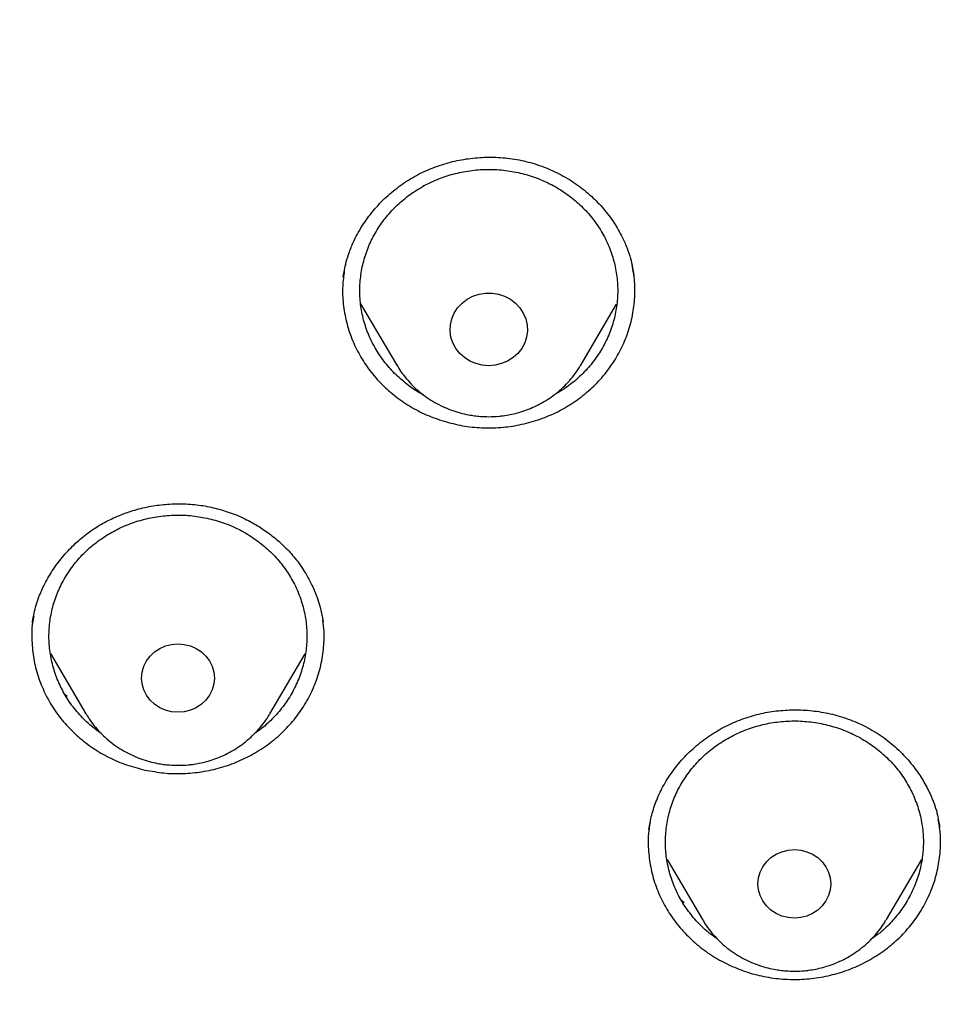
# Model space of a CAD drawing. Header units: millimetres. Extents: x 8 to 1577, y 12 to 2534.
# Tile 109 of 128: x 776 to 786, y 2165 to 2176. Entities that reach past the tile are written whole.
import ezdxf

# ---------------------------------------------------------------- set-up
doc = ezdxf.new("R2010")
doc.units = ezdxf.units.MM

msp = doc.modelspace()

# ---------------------------------------------------------------- linework, layer by layer
at = {"color": 7, "linetype": 'Continuous', "lineweight": 30}
for p, q in [((779.285, 2173.31), (779.288, 2173.334)), ((779.487, 2173), (779.907, 2172.286)), ((782.047, 2172.286), (782.464, 2172.995)), ((779.05, 2169.304), (779.052, 2169.295)), ((775.879, 2168.932), (776.292, 2168.231)), ((778.431, 2168.231), (778.843, 2168.929)), ((776.073, 2168.432), (776.051, 2168.452)), ((776.297, 2168.223), (776.292, 2168.231)), ((778.431, 2168.231), (778.426, 2168.221)), ((786.22, 2166.916), (786.221, 2166.906)), ((785.602, 2165.836), (786.014, 2166.535)), ((783.051, 2166.534), (783.462, 2165.836)), ((783.249, 2166.031), (783.222, 2166.056))]:
    msp.add_line(p, q, dxfattribs=at)
at = {"color": 7, "linetype": 'Continuous', "lineweight": 30, "flags": 128}
for points in [[(780.977, 2172.279), (780.901, 2172.285), (780.827, 2172.303), (780.758, 2172.333), (780.694, 2172.373), (780.639, 2172.422), (780.594, 2172.48), (780.559, 2172.544), (780.537, 2172.613), (780.527, 2172.684), (780.531, 2172.756), (780.547, 2172.826), (780.575, 2172.892), (780.615, 2172.953), (780.666, 2173.007), (780.725, 2173.052), (780.792, 2173.087), (780.864, 2173.111), (780.939, 2173.123), (781.015, 2173.123), (781.09, 2173.111), (781.162, 2173.087), (781.229, 2173.052), (781.288, 2173.007), (781.339, 2172.953), (781.379, 2172.892), (781.407, 2172.826), (781.423, 2172.756), (781.427, 2172.684), (781.417, 2172.613), (781.395, 2172.544), (781.36, 2172.48), (781.315, 2172.422), (781.26, 2172.373), (781.196, 2172.333), (781.127, 2172.303), (781.053, 2172.285), (780.977, 2172.279)], [(777.785, 2168.646), (777.779, 2168.577), (777.76, 2168.51), (777.729, 2168.447), (777.686, 2168.39), (777.634, 2168.341), (777.574, 2168.301), (777.507, 2168.272), (777.435, 2168.254), (777.362, 2168.248), (777.288, 2168.254), (777.217, 2168.272), (777.15, 2168.301), (777.089, 2168.341), (777.037, 2168.39), (776.995, 2168.447), (776.963, 2168.51), (776.944, 2168.577), (776.938, 2168.646), (776.944, 2168.715), (776.963, 2168.783), (776.995, 2168.845), (777.037, 2168.902), (777.089, 2168.951), (777.15, 2168.991), (777.217, 2169.021), (777.288, 2169.038), (777.362, 2169.045), (777.435, 2169.038), (777.507, 2169.021), (777.574, 2168.991), (777.634, 2168.951), (777.686, 2168.902), (777.729, 2168.845), (777.76, 2168.783), (777.779, 2168.715), (777.785, 2168.646)], [(784.532, 2165.853), (784.459, 2165.859), (784.387, 2165.877), (784.32, 2165.907), (784.26, 2165.947), (784.208, 2165.996), (784.165, 2166.053), (784.134, 2166.115), (784.115, 2166.182), (784.108, 2166.252), (784.115, 2166.321), (784.134, 2166.388), (784.165, 2166.451), (784.208, 2166.508), (784.26, 2166.557), (784.32, 2166.596), (784.387, 2166.626), (784.459, 2166.644), (784.532, 2166.65), (784.606, 2166.644), (784.677, 2166.626), (784.744, 2166.596), (784.805, 2166.557), (784.857, 2166.508), (784.899, 2166.451), (784.93, 2166.388), (784.949, 2166.321), (784.956, 2166.252), (784.949, 2166.182), (784.93, 2166.115), (784.899, 2166.053), (784.857, 2165.996), (784.805, 2165.947), (784.744, 2165.907), (784.677, 2165.877), (784.606, 2165.859), (784.532, 2165.853)], [(785.602, 2165.836), (785.602, 2165.836), (785.598, 2165.829)]]:
    msp.add_lwpolyline(points, dxfattribs=at)
at = {"color": 7, "linetype": 'Continuous', "lineweight": 30}
for points, knots in [([(819.219, 2144.364), (819.226, 2144.611), (819.239, 2145.093), (819.252, 2145.796), (819.26, 2146.46), (819.264, 2147.087), (819.264, 2147.675), (819.261, 2148.225), (819.256, 2148.753), (819.249, 2149.254), (819.239, 2149.726), (819.229, 2150.153), (819.218, 2150.533), (819.207, 2150.867), (819.197, 2151.155), (819.188, 2151.398), (819.18, 2151.597), (819.174, 2151.751), (819.169, 2151.865), (819.165, 2151.961), (819.161, 2152.063), (819.155, 2152.19), (819.147, 2152.348), (819.138, 2152.534), (819.127, 2152.751), (819.114, 2152.996), (819.099, 2153.269), (819.076, 2153.663), (819.044, 2154.172), (818.998, 2154.835), (818.943, 2155.558), (818.877, 2156.342), (818.799, 2157.186), (818.707, 2158.093), (818.599, 2159.065), (818.477, 2160.062), (818.344, 2161.068), (818.201, 2162.062), (818.044, 2163.082), (817.872, 2164.122), (817.684, 2165.177), (817.492, 2166.19), (817.337, 2166.964), (817.22, 2167.51), (817.149, 2167.832), (817.082, 2168.124), (817.022, 2168.381), (816.972, 2168.589), (816.932, 2168.752), (816.901, 2168.877), (816.875, 2168.978), (816.854, 2169.062), (816.833, 2169.146), (816.806, 2169.25), (816.77, 2169.387), (816.725, 2169.559), (816.67, 2169.763), (816.585, 2170.074), (816.465, 2170.494), (816.311, 2171.007), (816.145, 2171.538), (815.964, 2172.082), (815.764, 2172.656), (815.541, 2173.258), (815.271, 2173.948), (814.954, 2174.703), (814.59, 2175.505), (814.203, 2176.297), (813.792, 2177.077), (813.36, 2177.843), (812.918, 2178.572), (812.471, 2179.266), (812.018, 2179.925), (811.564, 2180.549), (811.109, 2181.139), (810.619, 2181.742), (810.089, 2182.355), (809.518, 2182.975), (808.944, 2183.56), (808.369, 2184.11), (807.834, 2184.592), (807.341, 2185.013), (806.892, 2185.38), (806.449, 2185.727), (806.069, 2186.013), (805.76, 2186.238), (805.53, 2186.402), (805.328, 2186.543), (805.153, 2186.663), (805.001, 2186.767), (804.865, 2186.858), (804.73, 2186.947), (804.584, 2187.042), (804.416, 2187.15), (804.224, 2187.272), (803.992, 2187.417), (803.717, 2187.584), (803.396, 2187.776), (803.038, 2187.982), (802.651, 2188.198), (802.236, 2188.422), (801.793, 2188.652), (801.315, 2188.891), (800.802, 2189.137), (800.253, 2189.388), (799.566, 2189.688), (798.748, 2190.02), (797.808, 2190.371), (796.761, 2190.731), (795.604, 2191.091), (794.339, 2191.442), (793.076, 2191.754), (791.76, 2192.043), (790.393, 2192.306), (788.979, 2192.548), (787.579, 2192.771), (786.193, 2192.974), (784.683, 2193.177), (783.049, 2193.373), (781.287, 2193.557), (779.493, 2193.717), (777.664, 2193.852), (775.8, 2193.96), (773.944, 2194.038), (772.097, 2194.088), (770.313, 2194.108), (768.594, 2194.103), (766.938, 2194.075), (765.283, 2194.024), (763.616, 2193.95), (761.925, 2193.85), (760.207, 2193.724), (758.589, 2193.582), (757.075, 2193.428), (755.669, 2193.269), (754.246, 2193.089), (752.808, 2192.89), (751.355, 2192.668), (749.887, 2192.425), (748.534, 2192.181), (747.305, 2191.928), (746.211, 2191.678), (745.141, 2191.408), (744.104, 2191.12), (743.099, 2190.813), (742.146, 2190.495), (741.243, 2190.168), (740.389, 2189.834), (739.565, 2189.486), (738.773, 2189.127), (738.127, 2188.813), (737.617, 2188.553), (737.234, 2188.351), (736.86, 2188.148), (736.495, 2187.942), (736.141, 2187.737), (735.813, 2187.541), (735.52, 2187.362), (735.271, 2187.205), (735.059, 2187.069), (734.882, 2186.953), (734.749, 2186.866), (734.655, 2186.803), (734.592, 2186.76), (734.534, 2186.721), (734.466, 2186.675), (734.375, 2186.613), (734.263, 2186.536), (734.133, 2186.445), (733.968, 2186.328), (733.765, 2186.182), (733.519, 2186.002), (733.247, 2185.798), (732.95, 2185.569), (732.628, 2185.313), (732.268, 2185.018), (731.869, 2184.679), (731.432, 2184.29), (730.975, 2183.865), (730.514, 2183.414), (730.064, 2182.951), (729.609, 2182.46), (729.154, 2181.942), (728.7, 2181.398), (728.273, 2180.857), (727.842, 2180.284), (727.412, 2179.679), (726.986, 2179.044), (726.592, 2178.422), (726.228, 2177.814), (725.892, 2177.222), (725.579, 2176.641), (725.245, 2175.987), (724.889, 2175.241), (724.514, 2174.392), (724.156, 2173.511), (723.866, 2172.737), (723.637, 2172.078), (723.462, 2171.551), (723.3, 2171.037), (723.165, 2170.586), (723.054, 2170.202), (722.964, 2169.881), (722.884, 2169.586), (722.822, 2169.352), (722.777, 2169.174), (722.746, 2169.056), (722.724, 2168.966), (722.709, 2168.907), (722.698, 2168.863), (722.687, 2168.819), (722.667, 2168.74), (722.637, 2168.616), (722.594, 2168.436), (722.545, 2168.229), (722.492, 2168), (722.436, 2167.753), (722.375, 2167.476), (722.309, 2167.169), (722.24, 2166.835), (722.168, 2166.473), (722.092, 2166.088), (722.015, 2165.686), (721.872, 2164.92), (721.671, 2163.785), (721.438, 2162.325), (721.232, 2160.892), (721.052, 2159.489), (720.889, 2158.061), (720.779, 2156.942), (720.708, 2156.139), (720.668, 2155.66), (720.631, 2155.19), (720.598, 2154.741), (720.569, 2154.324), (720.544, 2153.943), (720.523, 2153.61), (720.506, 2153.322), (720.492, 2153.076), (720.48, 2152.858), (720.471, 2152.666), (720.462, 2152.502), (720.456, 2152.366), (720.45, 2152.256), (720.447, 2152.177), (720.444, 2152.122), (720.442, 2152.072), (720.439, 2152.007), (720.435, 2151.912), (720.429, 2151.781), (720.422, 2151.607), (720.413, 2151.388), (720.404, 2151.122), (720.393, 2150.811), (720.382, 2150.463), (720.372, 2150.08), (720.362, 2149.665), (720.353, 2149.209), (720.346, 2148.713), (720.34, 2148.178), (720.338, 2147.614), (720.338, 2147.023), (720.343, 2146.408), (720.351, 2145.757), (720.364, 2145.07), (720.377, 2144.6), (720.383, 2144.36)], [0, 0, 0, 0, 0.004556, 0.008877, 0.012965, 0.016819, 0.020438, 0.023824, 0.026976, 0.030174, 0.033088, 0.035719, 0.038068, 0.040133, 0.041916, 0.043421, 0.044652, 0.045608, 0.04629, 0.046771, 0.047391, 0.048185, 0.049152, 0.050315, 0.051658, 0.053181, 0.054884, 0.056745, 0.06051, 0.064374, 0.069105, 0.073977, 0.078991, 0.08486, 0.090912, 0.097147, 0.103515, 0.109742, 0.115786, 0.122673, 0.129306, 0.135685, 0.141809, 0.143969, 0.146052, 0.147914, 0.149544, 0.150941, 0.151876, 0.152667, 0.153314, 0.153818, 0.154269, 0.154924, 0.155798, 0.156891, 0.158204, 0.159705, 0.162865, 0.166276, 0.169596, 0.173123, 0.176858, 0.180801, 0.184952, 0.190483, 0.195872, 0.201119, 0.20665, 0.212011, 0.217202, 0.222222, 0.227071, 0.231748, 0.236255, 0.240591, 0.245827, 0.250904, 0.255827, 0.260598, 0.265212, 0.26877, 0.272229, 0.275589, 0.278848, 0.280738, 0.282416, 0.283883, 0.285138, 0.286197, 0.287169, 0.288054, 0.289082, 0.290272, 0.291625, 0.293141, 0.295137, 0.29736, 0.299809, 0.302484, 0.305236, 0.308193, 0.311354, 0.314719, 0.318287, 0.322047, 0.327997, 0.333901, 0.339761, 0.347543, 0.35525, 0.36288, 0.37043, 0.378938, 0.387338, 0.395638, 0.403837, 0.411936, 0.422391, 0.432732, 0.443024, 0.453998, 0.464915, 0.475777, 0.486584, 0.497336, 0.507062, 0.516743, 0.52638, 0.536112, 0.546016, 0.556092, 0.566342, 0.574517, 0.5828, 0.59119, 0.599687, 0.608291, 0.617003, 0.625825, 0.632452, 0.639074, 0.645549, 0.651873, 0.658043, 0.664062, 0.669598, 0.675, 0.68027, 0.685408, 0.690411, 0.69301, 0.695569, 0.698091, 0.700574, 0.703019, 0.705382, 0.707376, 0.709124, 0.710625, 0.711881, 0.712891, 0.713459, 0.713903, 0.714243, 0.714711, 0.715374, 0.716197, 0.71714, 0.718203, 0.719804, 0.721618, 0.723644, 0.725882, 0.728331, 0.730993, 0.734227, 0.737727, 0.741494, 0.745448, 0.749338, 0.753148, 0.757535, 0.761811, 0.765976, 0.770032, 0.774838, 0.77948, 0.783958, 0.788272, 0.792422, 0.796406, 0.800342, 0.80588, 0.811564, 0.817395, 0.823376, 0.826791, 0.830254, 0.833629, 0.836722, 0.838953, 0.84101, 0.842891, 0.844597, 0.845493, 0.846282, 0.846855, 0.847209, 0.847417, 0.847693, 0.848051, 0.848919, 0.850063, 0.851482, 0.85286, 0.854424, 0.856175, 0.858113, 0.860238, 0.862506, 0.864955, 0.86752, 0.870099, 0.879422, 0.888917, 0.897542, 0.906304, 0.915205, 0.924243, 0.927207, 0.930186, 0.933165, 0.935973, 0.93856, 0.940926, 0.94307, 0.944765, 0.946291, 0.947647, 0.948834, 0.949852, 0.9507, 0.951378, 0.951887, 0.952173, 0.952408, 0.952805, 0.953385, 0.954177, 0.955249, 0.956605, 0.958243, 0.960165, 0.962371, 0.964684, 0.967245, 0.970052, 0.973106, 0.976407, 0.979954, 0.983525, 0.987315, 0.991324, 0.995552, 1, 1, 1, 1]), ([(815.705, 2159.557), (815.669, 2159.724), (815.55, 2160.274), (815.317, 2161.201), (815.003, 2162.338), (814.653, 2163.465), (814.283, 2164.53), (813.897, 2165.532), (813.499, 2166.475), (813.069, 2167.407), (812.605, 2168.324), (812.107, 2169.223), (811.601, 2170.06), (811.092, 2170.838), (810.584, 2171.56), (810.051, 2172.267), (809.492, 2172.957), (808.907, 2173.63), (808.297, 2174.285), (807.731, 2174.85), (807.214, 2175.334), (806.751, 2175.748), (806.266, 2176.16), (805.765, 2176.565), (805.259, 2176.952), (804.859, 2177.244), (804.568, 2177.449), (804.385, 2177.576), (804.211, 2177.695), (804.054, 2177.8), (803.923, 2177.886), (803.819, 2177.955), (803.73, 2178.012), (803.639, 2178.071), (803.53, 2178.14), (803.397, 2178.224), (803.24, 2178.322), (803.06, 2178.432), (802.677, 2178.663), (802.099, 2178.996), (801.33, 2179.408), (800.567, 2179.789), (799.811, 2180.142), (799.06, 2180.468), (798.312, 2180.771), (797.563, 2181.055), (796.699, 2181.36), (795.717, 2181.679), (794.614, 2182.002), (793.501, 2182.295), (792.38, 2182.561), (791.253, 2182.802), (790.119, 2183.019), (788.666, 2183.268), (786.891, 2183.547), (784.792, 2183.836), (782.863, 2184.065), (781.106, 2184.244), (779.522, 2184.384), (777.937, 2184.503), (776.622, 2184.584), (775.584, 2184.637), (774.978, 2184.664), (774.531, 2184.682), (774.234, 2184.693), (773.916, 2184.705), (773.561, 2184.716), (773.159, 2184.728), (772.71, 2184.74), (772.216, 2184.751), (771.676, 2184.761), (771.091, 2184.768), (770.461, 2184.774), (770.026, 2184.774), (769.801, 2184.775)], [0, 0, 0, 0, 0.009239, 0.0305, 0.051757, 0.073011, 0.094264, 0.112575, 0.13092, 0.149323, 0.167726, 0.186059, 0.204348, 0.220008, 0.235663, 0.251337, 0.267045, 0.282777, 0.298527, 0.314316, 0.324902, 0.335768, 0.34691, 0.358311, 0.369477, 0.380215, 0.384154, 0.388034, 0.391825, 0.395145, 0.397872, 0.400005, 0.401621, 0.403384, 0.405627, 0.408352, 0.411559, 0.415252, 0.419296, 0.43479, 0.449866, 0.464513, 0.478867, 0.492944, 0.506747, 0.52047, 0.534186, 0.55385, 0.573513, 0.593183, 0.612856, 0.632535, 0.652215, 0.671897, 0.707992, 0.744092, 0.780193, 0.807268, 0.834344, 0.86142, 0.888479, 0.901609, 0.914491, 0.919485, 0.92444, 0.9297, 0.935698, 0.94258, 0.950231, 0.958651, 0.967838, 0.977793, 0.988514, 1, 1, 1, 1]), ([(772.504, 2181.015), (772.627, 2181.008), (772.862, 2180.994), (773.198, 2180.971), (773.5, 2180.948), (773.768, 2180.926), (774.002, 2180.906), (774.201, 2180.888), (774.377, 2180.871), (774.541, 2180.855), (774.848, 2180.824), (775.304, 2180.773), (776.066, 2180.679), (776.988, 2180.549), (778.132, 2180.361), (779.339, 2180.131), (780.606, 2179.855), (781.894, 2179.537), (783.202, 2179.176), (784.526, 2178.768), (785.837, 2178.321), (787.133, 2177.837), (788.437, 2177.305), (789.748, 2176.722), (791.064, 2176.088), (792.357, 2175.414), (793.627, 2174.701), (794.871, 2173.95), (796.066, 2173.176), (797.21, 2172.383), (798.306, 2171.574), (799.375, 2170.735), (800.416, 2169.865), (801.448, 2168.948), (802.469, 2167.981), (803.474, 2166.965), (804.444, 2165.918), (805.378, 2164.843), (806.274, 2163.74), (807.115, 2162.633), (807.902, 2161.523), (808.637, 2160.414), (809.335, 2159.285), (809.996, 2158.136), (810.631, 2156.945), (811.238, 2155.712), (811.812, 2154.436), (812.341, 2153.144), (812.826, 2151.835), (813.265, 2150.513), (813.642, 2149.231), (813.963, 2147.993), (814.234, 2146.801), (814.424, 2145.825), (814.555, 2145.069), (814.64, 2144.53), (814.705, 2144.078), (814.754, 2143.711), (814.79, 2143.432), (814.824, 2143.151), (814.852, 2142.886), (814.867, 2142.723), (814.875, 2142.646)], [0, 0, 0, 0, 0.005776, 0.011028, 0.015755, 0.019956, 0.023631, 0.026728, 0.02935, 0.031889, 0.034453, 0.043825, 0.05337, 0.070414, 0.087459, 0.107749, 0.12804, 0.148331, 0.170071, 0.191811, 0.213551, 0.23529, 0.257016, 0.280063, 0.303122, 0.326181, 0.349239, 0.372299, 0.395366, 0.417101, 0.438833, 0.460566, 0.482298, 0.504028, 0.527072, 0.550131, 0.573193, 0.596253, 0.619314, 0.642372, 0.664104, 0.685836, 0.707567, 0.729298, 0.751029, 0.774071, 0.797127, 0.820188, 0.843249, 0.86631, 0.889368, 0.909647, 0.929928, 0.95021, 0.959135, 0.96816, 0.977377, 0.981907, 0.986592, 0.991424, 0.99597, 1, 1, 1, 1]), ([(772.98, 2096.301), (773.371, 2096.33), (774.153, 2096.388), (775.306, 2096.509), (776.439, 2096.654), (777.553, 2096.823), (778.663, 2097.019), (779.742, 2097.236), (780.789, 2097.471), (781.806, 2097.724), (782.816, 2097.999), (783.812, 2098.293), (784.792, 2098.607), (785.756, 2098.939), (786.712, 2099.291), (787.589, 2099.636), (788.387, 2099.968), (789.107, 2100.283), (789.823, 2100.609), (790.6, 2100.98), (791.437, 2101.4), (792.331, 2101.873), (793.214, 2102.366), (794.087, 2102.878), (794.948, 2103.41), (795.913, 2104.036), (796.973, 2104.765), (798.12, 2105.609), (799.24, 2106.49), (800.164, 2107.266), (800.905, 2107.92), (801.475, 2108.441), (802.035, 2108.972), (802.638, 2109.564), (803.28, 2110.22), (803.956, 2110.944), (804.616, 2111.684), (805.259, 2112.439), (805.884, 2113.209), (806.574, 2114.099), (807.318, 2115.117), (808.103, 2116.271), (808.85, 2117.45), (809.448, 2118.47), (809.917, 2119.318), (810.271, 2119.986), (810.612, 2120.661), (810.973, 2121.407), (811.348, 2122.227), (811.731, 2123.12), (812.093, 2124.024), (812.434, 2124.936), (812.753, 2125.857), (813.09, 2126.912), (813.433, 2128.104), (813.768, 2129.437), (814.057, 2130.781), (814.263, 2131.93), (814.406, 2132.876), (814.505, 2133.617), (814.589, 2134.36), (814.666, 2135.176), (814.731, 2136.066), (814.778, 2137.028), (814.802, 2137.993), (814.802, 2138.96), (814.779, 2139.928), (814.725, 2141.029), (814.629, 2142.26), (814.475, 2143.622), (814.274, 2144.981), (814.064, 2146.129), (813.866, 2147.066), (813.698, 2147.796), (813.516, 2148.523), (813.302, 2149.317), (813.05, 2150.177), (812.755, 2151.1), (812.437, 2152.018), (812.097, 2152.931), (811.734, 2153.837), (811.296, 2154.858), (810.771, 2155.99), (810.146, 2157.228), (809.478, 2158.448), (808.875, 2159.465), (808.359, 2160.288), (807.943, 2160.925), (807.515, 2161.554), (807.033, 2162.237), (806.492, 2162.97), (805.889, 2163.749), (805.265, 2164.517), (804.623, 2165.272), (803.961, 2166.014), (803.188, 2166.842), (802.294, 2167.747), (801.268, 2168.72), (800.208, 2169.663), (799.281, 2170.436), (798.504, 2171.052), (797.887, 2171.523), (797.262, 2171.984), (796.566, 2172.479), (795.798, 2173.002), (794.954, 2173.55), (794.095, 2174.08), (793.223, 2174.593), (792.337, 2175.087), (791.316, 2175.628), (790.154, 2176.204), (788.843, 2176.803), (787.511, 2177.364), (786.363, 2177.804), (785.413, 2178.144), (784.665, 2178.397), (783.912, 2178.637), (783.082, 2178.887), (782.172, 2179.142), (781.183, 2179.397), (780.186, 2179.63), (779.183, 2179.842), (778.172, 2180.033), (777.018, 2180.226), (775.719, 2180.408), (774.271, 2180.566), (772.816, 2180.68), (771.578, 2180.739), (770.562, 2180.764), (769.767, 2180.77), (768.972, 2180.763), (768.1, 2180.74), (767.152, 2180.698), (766.129, 2180.63), (765.106, 2180.541), (764.085, 2180.429), (763.064, 2180.295), (761.907, 2180.118), (760.617, 2179.885), (759.195, 2179.584), (757.782, 2179.239), (756.593, 2178.91), (755.625, 2178.617), (754.873, 2178.376), (754.125, 2178.121), (753.31, 2177.829), (752.431, 2177.494), (751.489, 2177.112), (750.556, 2176.71), (749.631, 2176.286), (748.715, 2175.842), (747.686, 2175.315), (746.55, 2174.694), (745.314, 2173.968), (744.102, 2173.203), (743.097, 2172.523), (742.286, 2171.945), (741.662, 2171.483), (741.046, 2171.011), (740.38, 2170.482), (739.668, 2169.892), (738.914, 2169.239), (738.175, 2168.569), (737.451, 2167.881), (736.743, 2167.178), (735.958, 2166.36), (735.105, 2165.421), (734.195, 2164.351), (733.321, 2163.252), (732.538, 2162.199), (731.841, 2161.2), (731.231, 2160.273), (730.654, 2159.345), (730.11, 2158.416), (729.59, 2157.475), (729.107, 2156.542), (728.659, 2155.622), (728.244, 2154.714), (727.852, 2153.797), (727.485, 2152.878), (727.144, 2151.96), (726.828, 2151.042), (726.534, 2150.117), (726.249, 2149.14), (725.978, 2148.112), (725.729, 2147.048), (725.512, 2145.992), (725.325, 2144.947), (725.167, 2143.897), (725.039, 2142.867), (724.941, 2141.859), (724.869, 2140.873), (724.822, 2139.885), (724.799, 2138.905), (724.801, 2137.932), (724.826, 2136.967), (724.875, 2136.003), (724.941, 2135.112), (725.02, 2134.296), (725.105, 2133.553), (725.205, 2132.812), (725.33, 2132.001), (725.484, 2131.121), (725.674, 2130.174), (725.887, 2129.23), (726.124, 2128.289), (726.384, 2127.352), (726.705, 2126.293), (727.1, 2125.115), (727.583, 2123.823), (728.111, 2122.544), (728.597, 2121.472), (729.019, 2120.603), (729.361, 2119.929), (729.716, 2119.26), (730.119, 2118.534), (730.575, 2117.752), (731.088, 2116.917), (731.622, 2116.092), (732.176, 2115.278), (732.752, 2114.475), (733.428, 2113.575), (734.216, 2112.587), (735.127, 2111.517), (736.075, 2110.475), (736.911, 2109.615), (737.615, 2108.926), (738.176, 2108.396), (738.746, 2107.876), (739.383, 2107.315), (740.088, 2106.719), (740.866, 2106.091), (741.661, 2105.479), (742.471, 2104.883), (743.296, 2104.304), (744.252, 2103.665), (745.343, 2102.978), (746.579, 2102.252), (747.842, 2101.563), (749.045, 2100.955), (750.182, 2100.42), (751.233, 2099.958), (752.281, 2099.527), (753.325, 2099.127), (754.381, 2098.751), (755.422, 2098.408), (756.447, 2098.096), (757.455, 2097.814), (758.47, 2097.554), (759.483, 2097.318), (760.493, 2097.106), (761.5, 2096.917), (762.512, 2096.75), (763.446, 2096.616), (764.299, 2096.511), (765.072, 2096.428), (765.846, 2096.356), (766.363, 2096.32), (766.621, 2096.301)], [0, 0, 0, 0, 0.004255, 0.008513, 0.012591, 0.016669, 0.020757, 0.024845, 0.028646, 0.032447, 0.036257, 0.040066, 0.043778, 0.04749, 0.051211, 0.054931, 0.057805, 0.060679, 0.063557, 0.066435, 0.070146, 0.073857, 0.077567, 0.081295, 0.085024, 0.088752, 0.094018, 0.099284, 0.104573, 0.109861, 0.112735, 0.11561, 0.118488, 0.121366, 0.125076, 0.128787, 0.132498, 0.136226, 0.139954, 0.143682, 0.148948, 0.154215, 0.159503, 0.164791, 0.167666, 0.17054, 0.173418, 0.176296, 0.180007, 0.183718, 0.187428, 0.191156, 0.194885, 0.198613, 0.203879, 0.209145, 0.214433, 0.219722, 0.222596, 0.22547, 0.228348, 0.231226, 0.234937, 0.238648, 0.242358, 0.246086, 0.249815, 0.253543, 0.258809, 0.264075, 0.269364, 0.274652, 0.277526, 0.280401, 0.283279, 0.286157, 0.289867, 0.293578, 0.297289, 0.301017, 0.304745, 0.308473, 0.313739, 0.319006, 0.324294, 0.329582, 0.332457, 0.335331, 0.338209, 0.341087, 0.344798, 0.348509, 0.352219, 0.355947, 0.359676, 0.363404, 0.36867, 0.373936, 0.379224, 0.384513, 0.387387, 0.390262, 0.39314, 0.396018, 0.399728, 0.403439, 0.407149, 0.410877, 0.414606, 0.418334, 0.4236, 0.428866, 0.434155, 0.439443, 0.442317, 0.445192, 0.44807, 0.450948, 0.454658, 0.458369, 0.46208, 0.465808, 0.469536, 0.473264, 0.47853, 0.483797, 0.489085, 0.494373, 0.497248, 0.500122, 0.503, 0.505878, 0.509589, 0.5133, 0.51701, 0.520738, 0.524467, 0.528195, 0.533461, 0.538727, 0.544015, 0.549304, 0.552178, 0.555053, 0.557931, 0.560809, 0.564519, 0.56823, 0.571941, 0.575669, 0.579397, 0.583125, 0.588391, 0.593657, 0.598946, 0.604234, 0.607109, 0.609983, 0.612861, 0.615739, 0.619449, 0.62316, 0.626871, 0.630599, 0.634327, 0.638055, 0.643322, 0.648588, 0.653876, 0.659164, 0.66342, 0.667678, 0.671756, 0.675833, 0.679922, 0.68401, 0.687811, 0.691612, 0.695421, 0.69923, 0.702943, 0.706655, 0.710375, 0.714095, 0.71835, 0.722608, 0.726686, 0.730764, 0.734852, 0.73894, 0.742741, 0.746542, 0.750352, 0.754161, 0.757873, 0.761585, 0.765306, 0.769026, 0.7719, 0.774774, 0.777652, 0.78053, 0.784241, 0.787952, 0.791662, 0.79539, 0.799119, 0.802847, 0.808113, 0.813379, 0.818668, 0.823956, 0.82683, 0.829705, 0.832583, 0.835461, 0.839171, 0.842882, 0.846593, 0.850321, 0.854049, 0.857777, 0.863043, 0.86831, 0.873598, 0.878886, 0.881761, 0.884635, 0.887513, 0.890391, 0.894102, 0.897813, 0.901523, 0.905251, 0.90898, 0.912708, 0.917974, 0.92324, 0.928528, 0.933817, 0.938072, 0.94233, 0.946408, 0.950486, 0.954574, 0.958662, 0.962463, 0.966264, 0.970073, 0.973883, 0.977595, 0.981307, 0.985027, 0.988747, 0.991559, 0.99437, 0.997185, 1, 1, 1, 1]), ([(779.285, 2173.316), (779.289, 2173.34), (779.298, 2173.395), (779.32, 2173.492), (779.356, 2173.609), (779.419, 2173.759), (779.515, 2173.93), (779.648, 2174.106), (779.802, 2174.262), (779.973, 2174.397), (780.158, 2174.509), (780.353, 2174.595), (780.556, 2174.657), (780.765, 2174.695), (780.98, 2174.709), (781.196, 2174.697), (781.412, 2174.659), (781.622, 2174.594), (781.822, 2174.502), (782.007, 2174.388), (782.172, 2174.255), (782.315, 2174.107), (782.435, 2173.947), (782.524, 2173.793), (782.586, 2173.651), (782.626, 2173.532), (782.651, 2173.425), (782.661, 2173.362), (782.666, 2173.332)], [0, 0, 0, 0, 0.018063, 0.040396, 0.06713, 0.098349, 0.144939, 0.191297, 0.237017, 0.282115, 0.326639, 0.370406, 0.413414, 0.456642, 0.500274, 0.544362, 0.588974, 0.634108, 0.679537, 0.724837, 0.769043, 0.812177, 0.854301, 0.895465, 0.92544, 0.953007, 0.977785, 1, 1, 1, 1]), ([(780.221, 2171.938), (780.209, 2171.944), (780.139, 2171.978), (780.023, 2172.062), (779.879, 2172.187), (779.754, 2172.33), (779.65, 2172.487), (779.569, 2172.655), (779.512, 2172.832), (779.48, 2173.015), (779.474, 2173.199), (779.493, 2173.384), (779.538, 2173.564), (779.607, 2173.737), (779.7, 2173.9), (779.814, 2174.05), (779.949, 2174.185), (780.101, 2174.302), (780.268, 2174.4), (780.447, 2174.476), (780.635, 2174.53), (780.83, 2174.56), (781.026, 2174.566), (781.222, 2174.548), (781.414, 2174.506), (781.598, 2174.441), (781.771, 2174.354), (781.931, 2174.246), (782.075, 2174.12), (782.2, 2173.977), (782.304, 2173.82), (782.385, 2173.651), (782.442, 2173.474), (782.474, 2173.292), (782.481, 2173.107), (782.461, 2172.923), (782.417, 2172.743), (782.347, 2172.57), (782.254, 2172.407), (782.14, 2172.256), (782.005, 2172.122), (781.873, 2172.017), (781.78, 2171.965), (781.745, 2171.945)], [0, 0, 0, 0, 0.005203, 0.0303, 0.055397, 0.080495, 0.105592, 0.13069, 0.155787, 0.180885, 0.205982, 0.23108, 0.256177, 0.281275, 0.306372, 0.331469, 0.356567, 0.381664, 0.406762, 0.431859, 0.456957, 0.482054, 0.507152, 0.532249, 0.557346, 0.582444, 0.607541, 0.632639, 0.657736, 0.682834, 0.707931, 0.733029, 0.758126, 0.783224, 0.808321, 0.833418, 0.858516, 0.883613, 0.908711, 0.933808, 0.958906, 0.984003, 1, 1, 1, 1]), ([(780.484, 2171.625), (780.555, 2171.607), (780.699, 2171.571), (780.921, 2171.552), (781.144, 2171.559), (781.364, 2171.593), (781.578, 2171.654), (781.781, 2171.74), (781.97, 2171.851), (782.142, 2171.984), (782.295, 2172.137), (782.425, 2172.307), (782.53, 2172.492), (782.608, 2172.688), (782.659, 2172.892), (782.68, 2173.101), (782.677, 2173.286), (782.654, 2173.398), (782.646, 2173.443)], [0, 0, 0, 0, 0.063923, 0.127846, 0.191768, 0.255691, 0.319614, 0.383537, 0.44746, 0.511383, 0.575305, 0.639228, 0.703151, 0.767074, 0.830997, 0.89492, 0.958842, 1, 1, 1, 1]), ([(779.297, 2173.383), (779.289, 2173.324), (779.272, 2173.196), (779.281, 2172.996), (779.317, 2172.789), (779.381, 2172.589), (779.473, 2172.398), (779.591, 2172.22), (779.733, 2172.058), (779.895, 2171.915), (780.077, 2171.793), (780.273, 2171.693), (780.413, 2171.647), (780.484, 2171.625)], [0, 0, 0, 0, 0.078677, 0.170809, 0.262942, 0.355074, 0.447206, 0.539339, 0.631471, 0.723603, 0.815735, 0.907868, 1, 1, 1, 1]), ([(779.907, 2172.289), (779.921, 2172.265), (779.955, 2172.209), (780.017, 2172.129), (780.09, 2172.048), (780.17, 2171.975), (780.257, 2171.909), (780.349, 2171.851), (780.445, 2171.801), (780.544, 2171.761), (780.642, 2171.73), (780.731, 2171.709), (780.81, 2171.697), (780.889, 2171.688), (780.945, 2171.687), (780.977, 2171.686)], [0, 0, 0, 0, 0.067424, 0.152508, 0.237621, 0.322707, 0.407672, 0.492358, 0.576475, 0.659431, 0.739759, 0.816148, 0.87006, 0.925067, 1, 1, 1, 1]), ([(780.977, 2171.686), (781.017, 2171.687), (781.073, 2171.689), (781.156, 2171.698), (781.227, 2171.71), (781.31, 2171.73), (781.397, 2171.756), (781.485, 2171.791), (781.573, 2171.833), (781.66, 2171.884), (781.744, 2171.943), (781.824, 2172.01), (781.899, 2172.084), (781.967, 2172.166), (782.017, 2172.235), (782.041, 2172.278), (782.047, 2172.29)], [0, 0, 0, 0, 0.0922439, 0.1302019, 0.1931713, 0.2587369, 0.3292131, 0.4029087, 0.4791382, 0.5573565, 0.637178, 0.7183214, 0.8005805, 0.8838052, 0.9678884, 1, 1, 1, 1]), ([(775.668, 2169.286), (775.67, 2169.301), (775.675, 2169.335), (775.689, 2169.407), (775.713, 2169.5), (775.758, 2169.631), (775.833, 2169.788), (775.939, 2169.956), (776.064, 2170.11), (776.204, 2170.248), (776.359, 2170.369), (776.525, 2170.469), (776.701, 2170.549), (776.884, 2170.61), (777.072, 2170.652), (777.265, 2170.673), (777.459, 2170.674), (777.653, 2170.655), (777.844, 2170.613), (778.029, 2170.551), (778.194, 2170.474), (778.342, 2170.386), (778.476, 2170.289), (778.607, 2170.173), (778.73, 2170.037), (778.841, 2169.881), (778.935, 2169.704), (779.011, 2169.507), (779.038, 2169.368), (779.052, 2169.296)], [0, 0, 0, 0, 0.011774, 0.028238, 0.049653, 0.076154, 0.117924, 0.160118, 0.201818, 0.242972, 0.283551, 0.323561, 0.363029, 0.402246, 0.441559, 0.480982, 0.520529, 0.560237, 0.600118, 0.639905, 0.680148, 0.712535, 0.747076, 0.783762, 0.822594, 0.863604, 0.90683, 0.952298, 1, 1, 1, 1]), ([(776.47, 2168.001), (776.425, 2168.033), (776.328, 2168.104), (776.2, 2168.234), (776.085, 2168.384), (775.992, 2168.547), (775.923, 2168.72), (775.878, 2168.9), (775.858, 2169.084), (775.864, 2169.269), (775.896, 2169.451), (775.953, 2169.628), (776.034, 2169.797), (776.138, 2169.954), (776.262, 2170.097), (776.406, 2170.223), (776.566, 2170.331), (776.739, 2170.419), (776.923, 2170.484), (777.115, 2170.526), (777.31, 2170.545), (777.507, 2170.539), (777.701, 2170.509), (777.89, 2170.456), (778.069, 2170.38), (778.236, 2170.282), (778.388, 2170.165), (778.523, 2170.03), (778.638, 2169.88), (778.731, 2169.717), (778.801, 2169.544), (778.846, 2169.364), (778.865, 2169.18), (778.859, 2168.995), (778.827, 2168.813), (778.77, 2168.636), (778.689, 2168.467), (778.586, 2168.31), (778.46, 2168.168), (778.35, 2168.065), (778.276, 2168.017), (778.256, 2168.004)], [0, 0, 0, 0, 0.022695, 0.048849, 0.075003, 0.101156, 0.12731, 0.153463, 0.179617, 0.20577, 0.231924, 0.258078, 0.284231, 0.310385, 0.336538, 0.362692, 0.388845, 0.414999, 0.441153, 0.467306, 0.49346, 0.519613, 0.545767, 0.57192, 0.598074, 0.624228, 0.650381, 0.676535, 0.702688, 0.728842, 0.754995, 0.781149, 0.807303, 0.833456, 0.85961, 0.885763, 0.911917, 0.93807, 0.964224, 0.990378, 1, 1, 1, 1]), ([(775.684, 2169.37), (775.679, 2169.342), (775.66, 2169.246), (775.659, 2169.077), (775.68, 2168.869), (775.731, 2168.665), (775.81, 2168.469), (775.915, 2168.284), (776.045, 2168.114), (776.198, 2167.961), (776.371, 2167.828), (776.56, 2167.718), (776.763, 2167.631), (776.906, 2167.594), (776.978, 2167.576)], [0, 0, 0, 0, 0.0354111, 0.123101, 0.2107909, 0.2984808, 0.3861707, 0.4738606, 0.5615505, 0.6492404, 0.7369303, 0.8246202, 0.9123101, 1, 1, 1, 1]), ([(776.978, 2167.576), (777.051, 2167.563), (777.197, 2167.536), (777.42, 2167.531), (777.642, 2167.552), (777.859, 2167.6), (778.068, 2167.674), (778.264, 2167.773), (778.445, 2167.895), (778.608, 2168.039), (778.749, 2168.201), (778.866, 2168.379), (778.958, 2168.57), (779.023, 2168.77), (779.058, 2168.977), (779.067, 2169.163), (779.052, 2169.277), (779.046, 2169.322)], [0, 0, 0, 0, 0.068253, 0.136506, 0.204759, 0.273012, 0.341265, 0.409518, 0.477771, 0.546024, 0.614277, 0.68253, 0.750783, 0.819036, 0.887289, 0.955542, 1, 1, 1, 1]), ([(782.838, 2166.883), (782.848, 2166.939), (782.869, 2167.054), (782.928, 2167.23), (783.013, 2167.41), (783.129, 2167.587), (783.271, 2167.751), (783.433, 2167.897), (783.61, 2168.02), (783.797, 2168.12), (783.993, 2168.196), (784.194, 2168.247), (784.399, 2168.274), (784.607, 2168.279), (784.819, 2168.259), (785.03, 2168.214), (785.238, 2168.143), (785.438, 2168.044), (785.623, 2167.919), (785.785, 2167.775), (785.921, 2167.619), (786.029, 2167.461), (786.105, 2167.316), (786.157, 2167.188), (786.192, 2167.08), (786.211, 2166.986), (786.218, 2166.937), (786.222, 2166.914)], [0, 0, 0, 0, 0.038597, 0.079289, 0.122162, 0.167294, 0.213158, 0.258344, 0.302787, 0.346432, 0.389267, 0.431314, 0.47289, 0.515198, 0.558395, 0.602504, 0.647583, 0.693582, 0.740189, 0.786473, 0.829935, 0.870482, 0.908153, 0.93455, 0.959134, 0.980797, 1, 1, 1, 1]), ([(776.298, 2168.223), (776.31, 2168.202), (776.342, 2168.15), (776.401, 2168.073), (776.474, 2167.993), (776.555, 2167.919), (776.642, 2167.853), (776.734, 2167.795), (776.83, 2167.746), (776.929, 2167.705), (777.027, 2167.674), (777.116, 2167.654), (777.194, 2167.641), (777.273, 2167.633), (777.329, 2167.632), (777.362, 2167.631)], [0, 0, 0, 0, 0.058439, 0.144343, 0.230276, 0.316181, 0.401965, 0.487467, 0.572395, 0.65615, 0.737252, 0.814377, 0.868808, 0.924345, 1, 1, 1, 1]), ([(777.362, 2167.631), (777.402, 2167.632), (777.458, 2167.633), (777.541, 2167.643), (777.611, 2167.655), (777.695, 2167.674), (777.781, 2167.701), (777.87, 2167.735), (777.958, 2167.778), (778.045, 2167.829), (778.129, 2167.888), (778.209, 2167.955), (778.284, 2168.029), (778.352, 2168.111), (778.399, 2168.175), (778.421, 2168.214), (778.425, 2168.221)], [0, 0, 0, 0, 0.093335, 0.131742, 0.195456, 0.261797, 0.333106, 0.407673, 0.484804, 0.563947, 0.644713, 0.726816, 0.810048, 0.894256, 0.979334, 1, 1, 1, 1]), ([(783.635, 2165.611), (783.605, 2165.632), (783.522, 2165.689), (783.404, 2165.803), (783.284, 2165.948), (783.185, 2166.109), (783.109, 2166.279), (783.058, 2166.458), (783.031, 2166.641), (783.031, 2166.826), (783.056, 2167.009), (783.106, 2167.188), (783.181, 2167.359), (783.279, 2167.519), (783.398, 2167.666), (783.537, 2167.797), (783.693, 2167.91), (783.863, 2168.003), (784.045, 2168.075), (784.235, 2168.123), (784.43, 2168.148), (784.626, 2168.148), (784.821, 2168.124), (785.012, 2168.077), (785.194, 2168.007), (785.364, 2167.915), (785.521, 2167.803), (785.66, 2167.672), (785.781, 2167.526), (785.879, 2167.366), (785.955, 2167.195), (786.007, 2167.017), (786.033, 2166.834), (786.034, 2166.649), (786.008, 2166.465), (785.958, 2166.287), (785.883, 2166.116), (785.785, 2165.955), (785.666, 2165.809), (785.546, 2165.692), (785.46, 2165.632), (785.427, 2165.609)], [0, 0, 0, 0, 0.014899, 0.041079, 0.067259, 0.093439, 0.119619, 0.145798, 0.171978, 0.198158, 0.224338, 0.250518, 0.276698, 0.302878, 0.329058, 0.355238, 0.381418, 0.407598, 0.433778, 0.459958, 0.486138, 0.512318, 0.538498, 0.564678, 0.590858, 0.617038, 0.643218, 0.669398, 0.695578, 0.721758, 0.747938, 0.774118, 0.800298, 0.826478, 0.852658, 0.878838, 0.905018, 0.931198, 0.957378, 0.983558, 1, 1, 1, 1]), ([(783.785, 2165.303), (783.852, 2165.274), (783.988, 2165.218), (784.204, 2165.165), (784.425, 2165.138), (784.649, 2165.139), (784.87, 2165.167), (785.085, 2165.222), (785.291, 2165.302), (785.483, 2165.408), (785.66, 2165.536), (785.817, 2165.684), (785.952, 2165.851), (786.063, 2166.033), (786.148, 2166.227), (786.205, 2166.429), (786.233, 2166.637), (786.235, 2166.83), (786.215, 2166.95), (786.206, 2167.002)], [0, 0, 0, 0, 0.059699, 0.119397, 0.179096, 0.238794, 0.298493, 0.358191, 0.41789, 0.477588, 0.537287, 0.596985, 0.656684, 0.716382, 0.776081, 0.83578, 0.895478, 0.955177, 1, 1, 1, 1]), ([(782.853, 2166.967), (782.846, 2166.924), (782.828, 2166.812), (782.832, 2166.628), (782.861, 2166.42), (782.919, 2166.218), (783.005, 2166.025), (783.117, 2165.843), (783.254, 2165.677), (783.412, 2165.53), (783.588, 2165.402), (783.719, 2165.336), (783.785, 2165.303)], [0, 0, 0, 0, 0.064999, 0.168888, 0.272777, 0.376666, 0.480555, 0.584444, 0.688333, 0.792222, 0.896111, 1, 1, 1, 1]), ([(783.463, 2165.838), (783.477, 2165.814), (783.51, 2165.758), (783.572, 2165.679), (783.645, 2165.598), (783.725, 2165.525), (783.812, 2165.458), (783.904, 2165.4), (784.001, 2165.351), (784.099, 2165.311), (784.198, 2165.28), (784.286, 2165.259), (784.365, 2165.247), (784.444, 2165.238), (784.5, 2165.237), (784.532, 2165.236)], [0, 0, 0, 0, 0.066388, 0.151567, 0.236775, 0.321955, 0.407015, 0.491794, 0.576005, 0.659053, 0.73947, 0.815944, 0.869915, 0.924984, 1, 1, 1, 1]), ([(784.532, 2165.236), (784.572, 2165.237), (784.628, 2165.239), (784.711, 2165.248), (784.782, 2165.26), (784.865, 2165.28), (784.952, 2165.306), (785.04, 2165.341), (785.129, 2165.383), (785.215, 2165.434), (785.299, 2165.493), (785.379, 2165.56), (785.454, 2165.634), (785.522, 2165.716), (785.57, 2165.781), (785.592, 2165.821), (785.597, 2165.829)], [0, 0, 0, 0, 0.093126, 0.131448, 0.195019, 0.261212, 0.332362, 0.406763, 0.483722, 0.562688, 0.643274, 0.725193, 0.808239, 0.89226, 0.977148, 1, 1, 1, 1])]:
    msp.add_open_spline(points, degree=3, knots=knots, dxfattribs=at)

doc.saveas('drawing.dxf')
